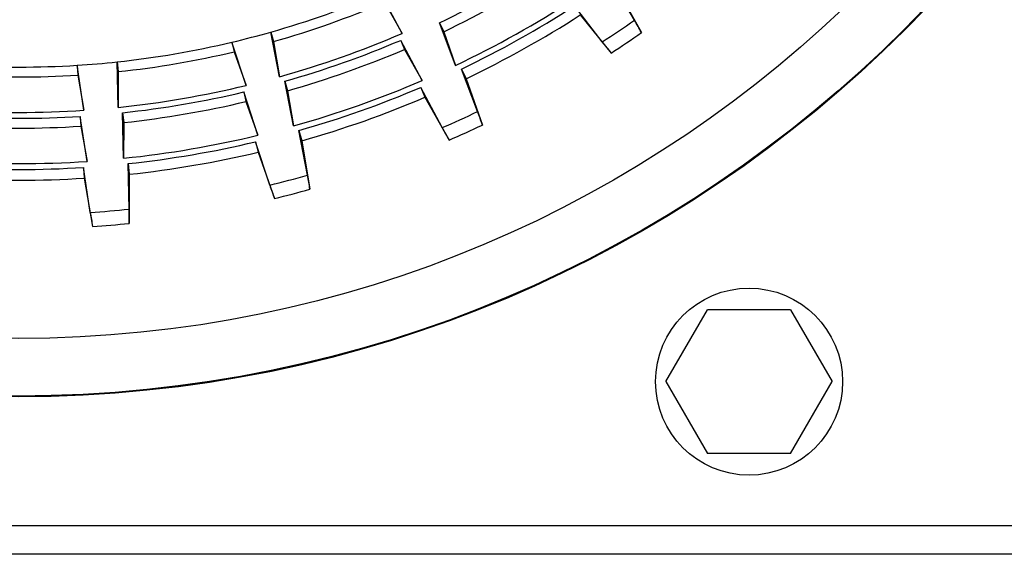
# Model space of a CAD drawing. Extents: x 172 to 2886, y 316 to 2181.
# Tile 13 of 30: x 1397 to 1466, y 1958 to 1995. Entities that reach past the tile are written whole.
import ezdxf

# ---------------------------------------------------------------- set-up
doc = ezdxf.new("R2010")
doc.units = 0
doc.header["$LTSCALE"] = 25.4
doc.header["$MEASUREMENT"] = 0
doc.layers.get('0').update_dxf_attribs({"linetype": 'CONTINUOUS'})

msp = doc.modelspace()

# ---------------------------------------------------------------- linework, layer by layer
for p, q in [((1439.845, 1994.705), (1438.241, 1997.431)), ((1423.687, 1993.779), (1422.202, 1996.572)), ((1438.672, 1996.822), (1440.33, 1993.84)), ((1422.47, 1995.942), (1423.687, 1993.779)), ((1437.597, 1993.186), (1435.666, 1995.69)), ((1436.07, 1995.064), (1438.219, 1992.413)), ((1427.402, 1991.557), (1426.287, 1994.516)), ((1426.287, 1994.516), (1426.583, 1993.899)), ((1415.175, 1990.772), (1414.576, 1993.877)), ((1414.576, 1993.877), (1414.763, 1993.219)), ((1426.583, 1993.899), (1427.402, 1991.557)), ((1412.86, 1990.169), (1411.868, 1993.172)), ((1411.868, 1993.172), (1412.026, 1992.506)), ((1414.763, 1993.219), (1415.175, 1990.772)), ((1425.08, 1990.507), (1423.596, 1993.3)), ((1423.596, 1993.3), (1423.864, 1992.67)), ((1412.026, 1992.506), (1412.86, 1990.169)), ((1423.864, 1992.67), (1425.08, 1990.507)), ((1401.578, 1988.44), (1401.109, 1991.568)), ((1401.109, 1991.568), (1401.152, 1990.885)), ((1403.963, 1988.643), (1403.897, 1991.805)), ((1403.897, 1991.805), (1403.97, 1991.124)), ((1401.152, 1990.885), (1401.578, 1988.44)), ((1403.97, 1991.124), (1403.963, 1988.643)), ((1428.942, 1988.351), (1427.822, 1991.308)), ((1427.822, 1991.308), (1428.143, 1990.637)), ((1416.147, 1987.35), (1415.547, 1990.456)), ((1415.547, 1990.456), (1415.734, 1989.797)), ((1428.143, 1990.637), (1428.144, 1990.636)), ((1428.144, 1990.636), (1429.273, 1987.416)), ((1413.681, 1986.708), (1412.689, 1989.712)), ((1412.689, 1989.712), (1412.847, 1989.045)), ((1415.734, 1989.797), (1416.147, 1987.35)), ((1426.47, 1987.233), (1424.99, 1990.028)), ((1424.99, 1990.028), (1425.281, 1989.344)), ((1412.847, 1989.045), (1413.681, 1986.708)), ((1425.282, 1989.342), (1426.953, 1986.367)), ((1404.342, 1985.107), (1404.276, 1988.269)), ((1404.276, 1988.269), (1404.349, 1987.588)), ((1401.803, 1984.891), (1401.333, 1988.019)), ((1401.333, 1988.019), (1401.376, 1987.335)), ((1404.349, 1987.588), (1404.342, 1985.107)), ((1401.376, 1987.335), (1401.803, 1984.891)), ((1417.122, 1983.93), (1416.518, 1987.035)), ((1416.518, 1987.035), (1416.721, 1986.319)), ((1414.497, 1983.247), (1413.51, 1986.251)), ((1413.51, 1986.251), (1413.682, 1985.528)), ((1416.721, 1986.319), (1416.722, 1986.318)), ((1416.722, 1986.318), (1417.291, 1982.953)), ((1413.682, 1985.526), (1414.826, 1982.311)), ((1404.725, 1981.571), (1404.655, 1984.733)), ((1404.655, 1984.733), (1404.734, 1983.993)), ((1402.022, 1981.341), (1401.557, 1984.469)), ((1401.557, 1984.469), (1401.604, 1983.727)), ((1401.604, 1983.726), (1402.189, 1980.364)), ((1404.734, 1983.992), (1404.726, 1980.58)), ((1404.734, 1983.993), (1404.734, 1983.992)), ((1442.028, 1969.583), (1444.915, 1974.583)), ((1450.688, 1974.583), (1444.915, 1974.583)), ((1450.688, 1974.583), (1453.575, 1969.583)), ((1442.028, 1969.583), (1444.915, 1964.584)), ((1450.688, 1964.584), (1453.575, 1969.583)), ((1450.688, 1964.584), (1444.915, 1964.584)), ((1098.423, 1959.584), (1523.619, 1959.584)), ((1523.619, 1957.584), (946.597, 1957.584))]:
    msp.add_line(p, q)
for centre, radius in [((1397.065, 2055.577), 87.047), ((1397.065, 2055.577), 86.994), ((1397.065, 2055.577), 82.995), ((1447.802, 1969.583), 6.5)]:
    msp.add_circle(centre, radius)
for centre, radius, start, end in [((1397.065, 2055.577), 67.693, 295.57432, 302.80405), ((1397.065, 2055.577), 68.378, 295.57432, 302.80405), ((1397.065, 2055.577), 64.137, 285.84459, 293.07432), ((1397.065, 2055.577), 64.822, 285.84459, 293.07432), ((1397.065, 2055.577), 70.845, 295.35479, 303.02359), ((1397.065, 2055.577), 71.25, 295.57432, 302.80405), ((1397.065, 2055.577), 71.995, 295.57432, 302.80405), ((1397.065, 2055.577), 74.401, 303.00942, 305.09868), ((1371.673, 1955.951), 78.417, 28.89265, 29.61733), ((1397.065, 2055.577), 64.137, 283.34459, 285.84459), ((1397.065, 2055.577), 67.289, 285.61345, 293.30546), ((1397.065, 2055.577), 75.388, 303.08617, 305.02194), ((1397.065, 2055.577), 64.137, 276.11486, 283.34459), ((1397.065, 2055.577), 67.693, 285.84459, 293.07432), ((1499.001, 2042.013), 78.451, 218.49094, 219.2153), ((1397.065, 2055.577), 64.822, 276.11486, 283.34459), ((1397.065, 2055.577), 68.378, 285.84459, 293.07432), ((1397.065, 2055.577), 64.137, 266.38514, 273.61486), ((1397.065, 2055.577), 64.137, 273.61486, 276.11486), ((1397.065, 2055.577), 64.822, 266.38514, 273.61486), ((1397.065, 2055.577), 67.289, 275.88373, 283.57573), ((1397.065, 2055.577), 70.845, 285.62506, 293.29386), ((1397.065, 2055.577), 67.693, 276.11486, 283.34459), ((1397.065, 2055.577), 71.25, 285.84459, 293.07432), ((1397.065, 2055.577), 68.378, 276.11486, 283.34459), ((1397.065, 2055.577), 71.995, 285.84459, 293.07432), ((1425.27, 1989.338), 0.0119, 19.54427, 26.60438), ((1397.065, 2055.577), 67.289, 266.154, 273.846), ((1397.065, 2055.577), 74.401, 293.27969, 295.36895), ((1355.201, 1961.675), 78.417, 19.16292, 19.8876), ((1397.065, 2055.577), 67.693, 266.38514, 273.61486), ((1397.065, 2055.577), 68.378, 266.38514, 273.61486), ((1495.243, 2024.981), 78.451, 208.76121, 209.48557), ((1397.065, 2055.577), 75.388, 293.35644, 295.29221), ((1397.065, 2055.577), 70.845, 275.89533, 283.56413), ((1397.065, 2055.577), 71.25, 276.11486, 283.34459), ((1397.065, 2055.577), 71.995, 276.11486, 283.34459), ((1413.67, 1985.524), 0.0119, 9.81454, 16.87465), ((1397.065, 2055.577), 70.845, 266.1656, 273.8344), ((1397.065, 2055.577), 71.25, 266.38514, 273.61486), ((1397.065, 2055.577), 71.995, 266.38514, 273.61486), ((1401.592, 1983.726), 0.0119, 0.08481, 7.14492), ((1397.065, 2055.577), 74.401, 283.54996, 285.63922), ((1339.934, 1970.101), 78.417, 9.43319, 10.15787), ((1488.66, 2008.829), 78.451, 199.03148, 199.75584), ((1397.065, 2055.577), 75.388, 283.62671, 285.56248), ((1397.065, 2055.577), 74.401, 273.82024, 275.90949), ((1479.442, 1994.022), 78.451, 189.30175, 190.02611), ((1326.31, 1980.985), 78.417, 359.70346, 0.42814), ((1397.065, 2055.577), 75.388, 273.89698, 275.83275)]:
    msp.add_arc(centre, radius, start, end)

doc.saveas('drawing.dxf')
